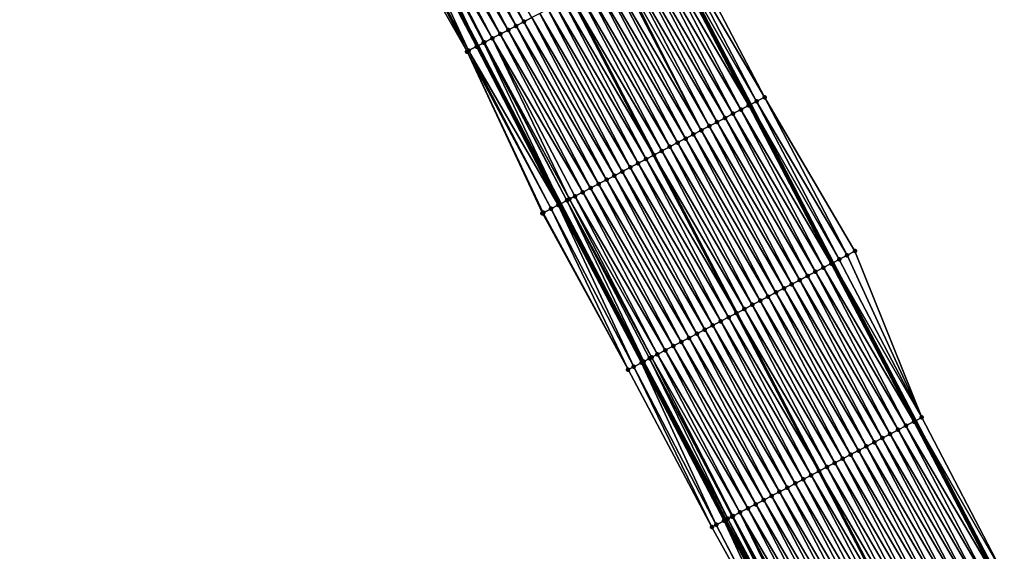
# Model space of a CAD drawing. Header units: feet. Extents: x 2010743 to 2022806, y 818705 to 837694.
# Tile 124 of 256: x 2013159 to 2013269, y 823523 to 823582. Entities that reach past the tile are written whole.
import ezdxf

# ---------------------------------------------------------------- set-up
doc = ezdxf.new("R2010")
doc.units = ezdxf.units.FT
doc.header["$MEASUREMENT"] = 0
for name, color, linetype, lineweight in [('EP_Travel Lane', 172, 'Continuous', 53), ('Road Shots', 141, 'Continuous', 100), ('STRIPING', 60, 'Continuous', 53)]:
    doc.layers.add(name, color=color, linetype=linetype, lineweight=lineweight)
doc.layers.add('I-77-MM17-21_NB-Surface-Border', color=7, linetype='Continuous')
doc.layers.add('I-77-MM17-21_NB-Surface-TIN', color=7, linetype='Continuous')

msp = doc.modelspace()

# ---------------------------------------------------------------- linework, layer by layer
at = {"layer": 'EP_Travel Lane'}
for points in [[(2013074.17, 823891.99, 303.03), (2013083.43, 823874.24, 302.73), (2013092.69, 823856.52, 302.44), (2013101.96, 823838.8, 302.13), (2013111.23, 823821.08, 301.86), (2013120.5, 823803.36, 301.59), (2013129.77, 823785.64, 301.32), (2013139.03, 823767.91, 301.05), (2013148.3, 823750.19, 300.71), (2013157.57, 823732.47, 300.43), (2013166.84, 823714.75, 300.16), (2013176.09, 823697.05, 299.91), (2013185.35, 823679.32, 299.63), (2013194.61, 823661.59, 299.34), (2013203.86, 823643.87, 299.04), (2013213.12, 823626.14, 298.74), (2013222.38, 823608.41, 298.43), (2013231.63, 823590.69, 298.13), (2013240.89, 823572.96, 297.83), (2013250.15, 823555.23, 297.55), (2013259.4, 823537.51, 297.26), (2013268.66, 823519.78, 296.99)], [(2013053.3, 823881.08, 303.45), (2013062.54, 823863.37, 303.15), (2013071.76, 823845.63, 302.84), (2013080.98, 823827.89, 302.53), (2013090.21, 823810.14, 302.26), (2013099.43, 823792.4, 301.99), (2013108.66, 823774.66, 301.7), (2013117.88, 823756.91, 301.46), (2013127.1, 823739.17, 301.15), (2013136.33, 823721.42, 300.87), (2013145.55, 823703.68, 300.56), (2013154.8, 823685.92, 300.29), (2013164.06, 823668.19, 300.01), (2013173.31, 823650.47, 299.72), (2013182.57, 823632.74, 299.43), (2013191.83, 823615.01, 299.17), (2013201.08, 823597.29, 298.86), (2013210.34, 823579.56, 298.56), (2013219.59, 823561.83, 298.27), (2013228.85, 823544.11, 297.97), (2013238.11, 823526.38, 297.69), (2013247.37, 823508.65, 297.41)]]:
    msp.add_polyline3d(points, dxfattribs=at)
at = {"layer": 'I-77-MM17-21_NB-Surface-Border', "color": 3, "linetype": 'Continuous', "lineweight": -3}
for points in [[(2013078.85, 823894.44, 302.75), (2013088.11, 823876.68, 302.44), (2013098.22, 823859.4, 302.08), (2013107.44, 823841.65, 301.81), (2013117.55, 823824.37, 301.56), (2013126.78, 823806.62, 301.38), (2013136.89, 823789.34, 301.13), (2013146.11, 823771.6, 300.86), (2013155.34, 823753.85, 300.52), (2013163.67, 823735.65, 300.19), (2013172.9, 823717.91, 299.92), (2013180.35, 823699.27, 299.76), (2013189.6, 823681.54, 299.46), (2013198.86, 823663.82, 299.14), (2013207.23, 823645.63, 298.89), (2013216.48, 823627.9, 298.58), (2013225.74, 823610.17, 298.28), (2013233.22, 823591.52, 298.07), (2013242.48, 823573.79, 297.77), (2013252.62, 823556.53, 297.42), (2013260.11, 823537.88, 297.23), (2013269.36, 823520.15, 296.97)], [(2013246.29, 823508.09, 297.37), (2013236.57, 823525.58, 297.64), (2013227.18, 823543.24, 297.93), (2013217.57, 823560.77, 298.22), (2013209.12, 823578.92, 298.55), (2013199.23, 823596.32, 298.84), (2013190.17, 823614.15, 299.12), (2013181, 823631.92, 299.36), (2013171.49, 823649.52, 299.66), (2013161.57, 823666.9, 299.9), (2013151.63, 823684.27, 300.17), (2013141.68, 823701.67, 300.4), (2013132, 823719.18, 300.73), (2013122.51, 823736.78, 301.03), (2013112.67, 823754.21, 301.28), (2013103.17, 823771.81, 301.5), (2013094.36, 823789.76, 301.83), (2013084.79, 823807.33, 302.11), (2013075.73, 823825.16, 302.37), (2013067.19, 823843.26, 302.67), (2013058.47, 823861.26, 302.98), (2013048.54, 823878.6, 303.24)]]:
    msp.add_polyline3d(points, dxfattribs=at)
at = {"layer": 'I-77-MM17-21_NB-Surface-TIN', "color": 128, "linetype": 'Continuous', "lineweight": -3}
for points in [[(2013214.61, 823581.79, 298.49), (2013205.36, 823599.52, 298.8), (2013204.47, 823599.06, 298.81)], [(2013215.5, 823582.26, 298.48), (2013206.24, 823599.98, 298.78), (2013205.36, 823599.52, 298.8)], [(2013214.61, 823581.79, 298.49), (2013215.5, 823582.26, 298.48), (2013205.36, 823599.52, 298.8)], [(2013215.5, 823582.26, 298.48), (2013216.39, 823582.72, 298.46), (2013206.24, 823599.98, 298.78)], [(2013212.84, 823580.87, 298.52), (2013203.58, 823598.59, 298.83), (2013202.7, 823598.13, 298.86)], [(2013213.73, 823581.33, 298.51), (2013204.47, 823599.06, 298.81), (2013203.58, 823598.59, 298.83)], [(2013212.84, 823580.87, 298.52), (2013213.73, 823581.33, 298.51), (2013203.58, 823598.59, 298.83)], [(2013213.73, 823581.33, 298.51), (2013214.61, 823581.79, 298.49), (2013204.47, 823599.06, 298.81)], [(2013209.29, 823579.02, 298.55), (2013200.92, 823597.2, 298.86), (2013200.04, 823596.74, 298.85)], [(2013210.18, 823579.48, 298.56), (2013201.08, 823597.29, 298.86), (2013200.92, 823597.2, 298.86)], [(2013209.29, 823579.02, 298.55), (2013210.18, 823579.48, 298.56), (2013200.92, 823597.2, 298.86)], [(2013201.73, 823597.62, 298.87), (2013201.08, 823597.29, 298.86), (2013210.34, 823579.56, 298.56)], [(2013210.18, 823579.48, 298.56), (2013210.34, 823579.56, 298.56), (2013201.08, 823597.29, 298.86)], [(2013210.99, 823579.9, 298.56), (2013201.81, 823597.67, 298.87), (2013201.73, 823597.62, 298.87)], [(2013210.99, 823579.9, 298.56), (2013201.73, 823597.62, 298.87), (2013210.34, 823579.56, 298.56)], [(2013211.07, 823579.94, 298.56), (2013201.97, 823597.75, 298.87), (2013201.81, 823597.67, 298.87)], [(2013210.99, 823579.9, 298.56), (2013211.07, 823579.94, 298.56), (2013201.81, 823597.67, 298.87)], [(2013211.95, 823580.4, 298.54), (2013202.7, 823598.13, 298.86), (2013201.97, 823597.75, 298.87)], [(2013211.07, 823579.94, 298.56), (2013211.95, 823580.4, 298.54), (2013201.97, 823597.75, 298.87)], [(2013211.95, 823580.4, 298.54), (2013212.84, 823580.87, 298.52), (2013202.7, 823598.13, 298.86)], [(2013209.12, 823578.92, 298.55), (2013200.04, 823596.74, 298.85), (2013199.23, 823596.32, 298.84)], [(2013209.29, 823579.02, 298.55), (2013200.04, 823596.74, 298.85), (2013209.12, 823578.92, 298.55)], [(2013240.71, 823572.87, 297.84), (2013231.45, 823590.59, 298.14), (2013230.57, 823590.13, 298.16)], [(2013231.45, 823590.59, 298.14), (2013240.89, 823572.96, 297.83), (2013231.63, 823590.69, 298.13)], [(2013240.71, 823572.87, 297.84), (2013240.89, 823572.96, 297.83), (2013231.45, 823590.59, 298.14)], [(2013241.59, 823573.33, 297.81), (2013232.34, 823591.06, 298.11), (2013231.63, 823590.69, 298.13)], [(2013241.59, 823573.33, 297.81), (2013231.63, 823590.69, 298.13), (2013240.89, 823572.96, 297.83)], [(2013242.48, 823573.79, 297.77), (2013233.22, 823591.52, 298.07), (2013232.34, 823591.06, 298.11)], [(2013241.59, 823573.33, 297.81), (2013242.48, 823573.79, 297.77), (2013232.34, 823591.06, 298.11)], [(2013238.94, 823571.94, 297.88), (2013229.68, 823589.67, 298.19), (2013228.79, 823589.2, 298.2)], [(2013239.82, 823572.4, 297.85), (2013230.57, 823590.13, 298.16), (2013229.68, 823589.67, 298.19)], [(2013238.94, 823571.94, 297.88), (2013239.82, 823572.4, 297.85), (2013229.68, 823589.67, 298.19)], [(2013239.82, 823572.4, 297.85), (2013240.71, 823572.87, 297.84), (2013230.57, 823590.13, 298.16)], [(2013237.16, 823571.01, 297.92), (2013227.91, 823588.74, 298.22), (2013227.02, 823588.28, 298.24)], [(2013238.05, 823571.48, 297.9), (2013228.79, 823589.2, 298.2), (2013227.91, 823588.74, 298.22)], [(2013237.16, 823571.01, 297.92), (2013238.05, 823571.48, 297.9), (2013227.91, 823588.74, 298.22)], [(2013238.05, 823571.48, 297.9), (2013238.94, 823571.94, 297.88), (2013228.79, 823589.2, 298.2)], [(2013234.5, 823569.62, 297.97), (2013225.25, 823587.35, 298.28), (2013224.36, 823586.89, 298.3)], [(2013235.39, 823570.09, 297.95), (2013226.13, 823587.81, 298.26), (2013225.25, 823587.35, 298.28)], [(2013234.5, 823569.62, 297.97), (2013235.39, 823570.09, 297.95), (2013225.25, 823587.35, 298.28)], [(2013235.39, 823570.09, 297.95), (2013226.34, 823587.92, 298.26), (2013226.13, 823587.81, 298.26)], [(2013236.28, 823570.55, 297.94), (2013227.02, 823588.28, 298.24), (2013226.34, 823587.92, 298.26)], [(2013235.39, 823570.09, 297.95), (2013236.28, 823570.55, 297.94), (2013226.34, 823587.92, 298.26)], [(2013236.28, 823570.55, 297.94), (2013237.16, 823571.01, 297.92), (2013227.02, 823588.28, 298.24)], [(2013232.73, 823568.7, 298.01), (2013223.48, 823586.42, 298.31), (2013222.59, 823585.96, 298.33)], [(2013233.62, 823569.16, 297.99), (2013224.36, 823586.89, 298.3), (2013223.48, 823586.42, 298.31)], [(2013232.73, 823568.7, 298.01), (2013233.62, 823569.16, 297.99), (2013223.48, 823586.42, 298.31)], [(2013233.62, 823569.16, 297.99), (2013234.5, 823569.62, 297.97), (2013224.36, 823586.89, 298.3)], [(2013219.93, 823584.57, 298.39), (2013230.07, 823567.31, 298.06), (2013220.82, 823585.03, 298.36)], [(2013230.96, 823567.77, 298.04), (2013221.7, 823585.5, 298.34), (2013220.82, 823585.03, 298.36)], [(2013230.96, 823567.77, 298.04), (2013220.82, 823585.03, 298.36), (2013230.07, 823567.31, 298.06)], [(2013231.85, 823568.23, 298.03), (2013222.59, 823585.96, 298.33), (2013221.7, 823585.5, 298.34)], [(2013230.96, 823567.77, 298.04), (2013231.85, 823568.23, 298.03), (2013221.7, 823585.5, 298.34)], [(2013231.85, 823568.23, 298.03), (2013232.73, 823568.7, 298.01), (2013222.59, 823585.96, 298.33)], [(2013228.3, 823566.38, 298.1), (2013219.04, 823584.11, 298.41), (2013218.16, 823583.65, 298.42)], [(2013229.19, 823566.85, 298.08), (2013219.93, 823584.57, 298.39), (2013219.04, 823584.11, 298.41)], [(2013228.3, 823566.38, 298.1), (2013229.19, 823566.85, 298.08), (2013219.04, 823584.11, 298.41)], [(2013229.19, 823566.85, 298.08), (2013230.07, 823567.31, 298.06), (2013219.93, 823584.57, 298.39)], [(2013226.53, 823565.46, 298.14), (2013217.27, 823583.18, 298.44), (2013216.39, 823582.72, 298.46)], [(2013227.41, 823565.92, 298.12), (2013218.16, 823583.65, 298.42), (2013217.27, 823583.18, 298.44)], [(2013226.53, 823565.46, 298.14), (2013227.41, 823565.92, 298.12), (2013217.27, 823583.18, 298.44)], [(2013227.41, 823565.92, 298.12), (2013228.3, 823566.38, 298.1), (2013218.16, 823583.65, 298.42)], [(2013223.87, 823564.07, 298.19), (2013214.61, 823581.79, 298.49), (2013213.73, 823581.33, 298.51)], [(2013224.76, 823564.53, 298.17), (2013215.5, 823582.26, 298.48), (2013214.61, 823581.79, 298.49)], [(2013223.87, 823564.07, 298.19), (2013224.76, 823564.53, 298.17), (2013214.61, 823581.79, 298.49)], [(2013225.64, 823564.99, 298.15), (2013216.39, 823582.72, 298.46), (2013215.5, 823582.26, 298.48)], [(2013224.76, 823564.53, 298.17), (2013225.64, 823564.99, 298.15), (2013215.5, 823582.26, 298.48)], [(2013225.64, 823564.99, 298.15), (2013226.53, 823565.46, 298.14), (2013216.39, 823582.72, 298.46)], [(2013222.1, 823563.14, 298.22), (2013212.84, 823580.87, 298.52), (2013211.95, 823580.4, 298.54)], [(2013222.98, 823563.6, 298.2), (2013213.73, 823581.33, 298.51), (2013212.84, 823580.87, 298.52)], [(2013222.1, 823563.14, 298.22), (2013222.98, 823563.6, 298.2), (2013212.84, 823580.87, 298.52)], [(2013222.98, 823563.6, 298.2), (2013223.87, 823564.07, 298.19), (2013213.73, 823581.33, 298.51)], [(2013219.35, 823561.71, 298.27), (2013210.18, 823579.48, 298.56), (2013209.29, 823579.02, 298.55)], [(2013219.5, 823561.78, 298.27), (2013210.34, 823579.56, 298.56), (2013210.18, 823579.48, 298.56)], [(2013219.35, 823561.71, 298.27), (2013219.44, 823561.75, 298.27), (2013210.18, 823579.48, 298.56)], [(2013219.44, 823561.75, 298.27), (2013219.5, 823561.78, 298.27), (2013210.18, 823579.48, 298.56)], [(2013210.99, 823579.9, 298.56), (2013210.34, 823579.56, 298.56), (2013219.59, 823561.83, 298.27)], [(2013219.5, 823561.78, 298.27), (2013219.59, 823561.83, 298.27), (2013210.34, 823579.56, 298.56)], [(2013220.32, 823562.21, 298.27), (2013211.07, 823579.94, 298.56), (2013210.99, 823579.9, 298.56)], [(2013220.32, 823562.21, 298.27), (2013210.99, 823579.9, 298.56), (2013219.59, 823561.83, 298.27)], [(2013220.6, 823562.36, 298.26), (2013211.95, 823580.4, 298.54), (2013211.07, 823579.94, 298.56)], [(2013220.32, 823562.21, 298.27), (2013220.6, 823562.36, 298.26), (2013211.07, 823579.94, 298.56)], [(2013220.6, 823562.36, 298.26), (2013221.21, 823562.68, 298.25), (2013211.95, 823580.4, 298.54)], [(2013221.21, 823562.68, 298.25), (2013222.1, 823563.14, 298.22), (2013211.95, 823580.4, 298.54)], [(2013218.55, 823561.29, 298.24), (2013209.29, 823579.02, 298.55), (2013209.12, 823578.92, 298.55)], [(2013217.66, 823560.83, 298.22), (2013209.12, 823578.92, 298.55), (2013217.57, 823560.77, 298.22)], [(2013217.66, 823560.83, 298.22), (2013218.55, 823561.29, 298.24), (2013209.12, 823578.92, 298.55)], [(2013218.55, 823561.29, 298.24), (2013219.35, 823561.71, 298.27), (2013209.29, 823579.02, 298.55)], [(2013249.96, 823555.14, 297.55), (2013240.71, 823572.87, 297.84), (2013239.82, 823572.4, 297.85)], [(2013240.71, 823572.87, 297.84), (2013250.15, 823555.23, 297.55), (2013240.89, 823572.96, 297.83)], [(2013249.96, 823555.14, 297.55), (2013250.15, 823555.23, 297.55), (2013240.71, 823572.87, 297.84)], [(2013250.85, 823555.6, 297.52), (2013241.59, 823573.33, 297.81), (2013240.89, 823572.96, 297.83)], [(2013250.85, 823555.6, 297.52), (2013240.89, 823572.96, 297.83), (2013250.15, 823555.23, 297.55)], [(2013251.74, 823556.07, 297.48), (2013242.48, 823573.79, 297.77), (2013241.59, 823573.33, 297.81)], [(2013250.85, 823555.6, 297.52), (2013251.74, 823556.07, 297.48), (2013241.59, 823573.33, 297.81)], [(2013251.74, 823556.07, 297.48), (2013252.62, 823556.53, 297.42), (2013242.48, 823573.79, 297.77)], [(2013248.19, 823554.21, 297.59), (2013238.94, 823571.94, 297.88), (2013238.05, 823571.48, 297.9)], [(2013249.08, 823554.68, 297.57), (2013239.82, 823572.4, 297.85), (2013238.94, 823571.94, 297.88)], [(2013248.19, 823554.21, 297.59), (2013249.08, 823554.68, 297.57), (2013238.94, 823571.94, 297.88)], [(2013249.08, 823554.68, 297.57), (2013249.96, 823555.14, 297.55), (2013239.82, 823572.4, 297.85)], [(2013246.42, 823553.29, 297.62), (2013237.16, 823571.01, 297.92), (2013236.28, 823570.55, 297.94)], [(2013247.31, 823553.75, 297.61), (2013238.05, 823571.48, 297.9), (2013237.16, 823571.01, 297.92)], [(2013246.42, 823553.29, 297.62), (2013247.31, 823553.75, 297.61), (2013237.16, 823571.01, 297.92)], [(2013247.31, 823553.75, 297.61), (2013248.19, 823554.21, 297.59), (2013238.05, 823571.48, 297.9)], [(2013243.76, 823551.9, 297.68), (2013234.5, 823569.62, 297.97), (2013233.62, 823569.16, 297.99)], [(2013244.65, 823552.36, 297.66), (2013235.39, 823570.09, 297.95), (2013234.5, 823569.62, 297.97)], [(2013243.76, 823551.9, 297.68), (2013244.65, 823552.36, 297.66), (2013234.5, 823569.62, 297.97)], [(2013245.53, 823552.82, 297.64), (2013236.28, 823570.55, 297.94), (2013235.39, 823570.09, 297.95)], [(2013244.65, 823552.36, 297.66), (2013245.53, 823552.82, 297.64), (2013235.39, 823570.09, 297.95)], [(2013245.53, 823552.82, 297.64), (2013246.42, 823553.29, 297.62), (2013236.28, 823570.55, 297.94)], [(2013241.99, 823550.97, 297.71), (2013232.73, 823568.7, 298.01), (2013231.85, 823568.23, 298.03)], [(2013242.87, 823551.43, 297.7), (2013233.62, 823569.16, 297.99), (2013232.73, 823568.7, 298.01)], [(2013241.99, 823550.97, 297.71), (2013242.87, 823551.43, 297.7), (2013232.73, 823568.7, 298.01)], [(2013242.87, 823551.43, 297.7), (2013243.76, 823551.9, 297.68), (2013233.62, 823569.16, 297.99)], [(2013240.22, 823550.04, 297.75), (2013230.96, 823567.77, 298.04), (2013230.07, 823567.31, 298.06)], [(2013241.1, 823550.51, 297.73), (2013231.85, 823568.23, 298.03), (2013230.96, 823567.77, 298.04)], [(2013240.22, 823550.04, 297.75), (2013241.1, 823550.51, 297.73), (2013230.96, 823567.77, 298.04)], [(2013241.1, 823550.51, 297.73), (2013241.99, 823550.97, 297.71), (2013231.85, 823568.23, 298.03)], [(2013237.56, 823548.66, 297.81), (2013228.3, 823566.38, 298.1), (2013227.41, 823565.92, 298.12)], [(2013238.44, 823549.12, 297.79), (2013229.19, 823566.85, 298.08), (2013228.3, 823566.38, 298.1)], [(2013237.56, 823548.66, 297.81), (2013238.44, 823549.12, 297.79), (2013228.3, 823566.38, 298.1)], [(2013229.19, 823566.85, 298.08), (2013239.33, 823549.58, 297.77), (2013230.07, 823567.31, 298.06)], [(2013238.44, 823549.12, 297.79), (2013239.33, 823549.58, 297.77), (2013229.19, 823566.85, 298.08)], [(2013240.22, 823550.04, 297.75), (2013230.07, 823567.31, 298.06), (2013239.33, 823549.58, 297.77)], [(2013235.78, 823547.73, 297.84), (2013226.53, 823565.46, 298.14), (2013225.64, 823564.99, 298.15)], [(2013236.67, 823548.19, 297.82), (2013227.41, 823565.92, 298.12), (2013226.53, 823565.46, 298.14)], [(2013235.78, 823547.73, 297.84), (2013236.67, 823548.19, 297.82), (2013226.53, 823565.46, 298.14)], [(2013236.67, 823548.19, 297.82), (2013237.56, 823548.66, 297.81), (2013227.41, 823565.92, 298.12)], [(2013233.13, 823546.34, 297.9), (2013223.87, 823564.07, 298.19), (2013222.98, 823563.6, 298.2)], [(2013234.01, 823546.8, 297.88), (2013224.76, 823564.53, 298.17), (2013223.87, 823564.07, 298.19)], [(2013233.13, 823546.34, 297.9), (2013234.01, 823546.8, 297.88), (2013223.87, 823564.07, 298.19)], [(2013234.9, 823547.27, 297.86), (2013225.64, 823564.99, 298.15), (2013224.76, 823564.53, 298.17)], [(2013234.01, 823546.8, 297.88), (2013234.9, 823547.27, 297.86), (2013224.76, 823564.53, 298.17)], [(2013234.9, 823547.27, 297.86), (2013235.78, 823547.73, 297.84), (2013225.64, 823564.99, 298.15)], [(2013231.35, 823545.41, 297.93), (2013222.1, 823563.14, 298.22), (2013221.21, 823562.68, 298.25)], [(2013232.24, 823545.88, 297.91), (2013222.98, 823563.6, 298.2), (2013222.1, 823563.14, 298.22)], [(2013231.35, 823545.41, 297.93), (2013232.24, 823545.88, 297.91), (2013222.1, 823563.14, 298.22)], [(2013232.24, 823545.88, 297.91), (2013233.13, 823546.34, 297.9), (2013222.98, 823563.6, 298.2)], [(2013219.5, 823561.78, 298.27), (2013228.85, 823544.11, 297.97), (2013219.59, 823561.83, 298.27)], [(2013228.94, 823544.15, 297.98), (2013220.32, 823562.21, 298.27), (2013219.59, 823561.83, 298.27)], [(2013228.88, 823544.12, 297.98), (2013219.59, 823561.83, 298.27), (2013228.85, 823544.11, 297.97)], [(2013228.88, 823544.12, 297.98), (2013228.94, 823544.15, 297.98), (2013219.59, 823561.83, 298.27)], [(2013229.82, 823544.62, 297.97), (2013220.6, 823562.36, 298.26), (2013220.32, 823562.21, 298.27)], [(2013228.94, 823544.15, 297.98), (2013229.58, 823544.49, 297.97), (2013220.32, 823562.21, 298.27)], [(2013229.58, 823544.49, 297.97), (2013229.82, 823544.62, 297.97), (2013220.32, 823562.21, 298.27)], [(2013230.47, 823544.95, 297.95), (2013221.21, 823562.68, 298.25), (2013220.6, 823562.36, 298.26)], [(2013229.82, 823544.62, 297.97), (2013230.47, 823544.95, 297.95), (2013220.6, 823562.36, 298.26)], [(2013230.47, 823544.95, 297.95), (2013231.35, 823545.41, 297.93), (2013221.21, 823562.68, 298.25)], [(2013227.18, 823543.24, 297.93), (2013217.66, 823560.83, 298.22), (2013217.57, 823560.77, 298.22)], [(2013227.18, 823543.24, 297.93), (2013218.55, 823561.29, 298.24), (2013217.66, 823560.83, 298.22)], [(2013227.81, 823543.56, 297.95), (2013219.35, 823561.71, 298.27), (2013218.55, 823561.29, 298.24)], [(2013227.81, 823543.56, 297.95), (2013218.55, 823561.29, 298.24), (2013227.18, 823543.24, 297.93)], [(2013228.69, 823544.02, 297.97), (2013219.44, 823561.75, 298.27), (2013219.35, 823561.71, 298.27)], [(2013227.81, 823543.56, 297.95), (2013228.69, 823544.02, 297.97), (2013219.35, 823561.71, 298.27)], [(2013228.69, 823544.02, 297.97), (2013219.5, 823561.78, 298.27), (2013219.44, 823561.75, 298.27)], [(2013228.69, 823544.02, 297.97), (2013228.85, 823544.11, 297.97), (2013219.5, 823561.78, 298.27)], [(2013260.11, 823537.88, 297.23), (2013252.62, 823556.53, 297.42), (2013251.74, 823556.07, 297.48)], [(2013249.96, 823555.14, 297.55), (2013259.4, 823537.51, 297.26), (2013250.15, 823555.23, 297.55)], [(2013260.11, 823537.88, 297.23), (2013250.85, 823555.6, 297.52), (2013250.15, 823555.23, 297.55)], [(2013260.11, 823537.88, 297.23), (2013250.15, 823555.23, 297.55), (2013259.4, 823537.51, 297.26)], [(2013260.11, 823537.88, 297.23), (2013251.74, 823556.07, 297.48), (2013250.85, 823555.6, 297.52)], [(2013257.45, 823536.49, 297.31), (2013248.19, 823554.21, 297.59), (2013247.31, 823553.75, 297.61)], [(2013258.34, 823536.95, 297.29), (2013249.08, 823554.68, 297.57), (2013248.19, 823554.21, 297.59)], [(2013257.45, 823536.49, 297.31), (2013258.34, 823536.95, 297.29), (2013248.19, 823554.21, 297.59)], [(2013259.22, 823537.41, 297.27), (2013249.96, 823555.14, 297.55), (2013249.08, 823554.68, 297.57)], [(2013258.34, 823536.95, 297.29), (2013259.22, 823537.41, 297.27), (2013249.08, 823554.68, 297.57)], [(2013259.22, 823537.41, 297.27), (2013259.4, 823537.51, 297.26), (2013249.96, 823555.14, 297.55)], [(2013255.68, 823535.56, 297.35), (2013246.42, 823553.29, 297.62), (2013245.53, 823552.82, 297.64)], [(2013256.56, 823536.02, 297.33), (2013247.31, 823553.75, 297.61), (2013246.42, 823553.29, 297.62)], [(2013255.68, 823535.56, 297.35), (2013256.56, 823536.02, 297.33), (2013246.42, 823553.29, 297.62)], [(2013256.56, 823536.02, 297.33), (2013257.45, 823536.49, 297.31), (2013247.31, 823553.75, 297.61)], [(2013253.02, 823534.17, 297.4), (2013243.76, 823551.9, 297.68), (2013242.87, 823551.43, 297.7)], [(2013253.9, 823534.63, 297.38), (2013244.65, 823552.36, 297.66), (2013243.76, 823551.9, 297.68)], [(2013253.02, 823534.17, 297.4), (2013253.9, 823534.63, 297.38), (2013243.76, 823551.9, 297.68)], [(2013254.79, 823535.1, 297.37), (2013245.53, 823552.82, 297.64), (2013244.65, 823552.36, 297.66)], [(2013253.9, 823534.63, 297.38), (2013254.79, 823535.1, 297.37), (2013244.65, 823552.36, 297.66)], [(2013254.79, 823535.1, 297.37), (2013255.68, 823535.56, 297.35), (2013245.53, 823552.82, 297.64)], [(2013251.24, 823533.24, 297.44), (2013241.99, 823550.97, 297.71), (2013241.1, 823550.51, 297.73)], [(2013252.13, 823533.71, 297.42), (2013242.87, 823551.43, 297.7), (2013241.99, 823550.97, 297.71)], [(2013251.24, 823533.24, 297.44), (2013252.13, 823533.71, 297.42), (2013241.99, 823550.97, 297.71)], [(2013252.13, 823533.71, 297.42), (2013253.02, 823534.17, 297.4), (2013242.87, 823551.43, 297.7)], [(2013249.47, 823532.32, 297.47), (2013240.22, 823550.04, 297.75), (2013239.33, 823549.58, 297.77)], [(2013250.36, 823532.78, 297.45), (2013241.1, 823550.51, 297.73), (2013240.22, 823550.04, 297.75)], [(2013249.47, 823532.32, 297.47), (2013250.36, 823532.78, 297.45), (2013240.22, 823550.04, 297.75)], [(2013250.36, 823532.78, 297.45), (2013251.24, 823533.24, 297.44), (2013241.1, 823550.51, 297.73)], [(2013246.81, 823530.93, 297.53), (2013237.56, 823548.66, 297.81), (2013236.67, 823548.19, 297.82)], [(2013247.7, 823531.39, 297.51), (2013238.44, 823549.12, 297.79), (2013237.56, 823548.66, 297.81)], [(2013246.81, 823530.93, 297.53), (2013247.7, 823531.39, 297.51), (2013237.56, 823548.66, 297.81)], [(2013238.44, 823549.12, 297.79), (2013248.59, 823531.86, 297.49), (2013239.33, 823549.58, 297.77)], [(2013247.7, 823531.39, 297.51), (2013248.59, 823531.86, 297.49), (2013238.44, 823549.12, 297.79)], [(2013249.47, 823532.32, 297.47), (2013239.33, 823549.58, 297.77), (2013248.59, 823531.86, 297.49)], [(2013245.04, 823530, 297.56), (2013235.78, 823547.73, 297.84), (2013234.9, 823547.27, 297.86)], [(2013245.93, 823530.47, 297.54), (2013236.67, 823548.19, 297.82), (2013235.78, 823547.73, 297.84)], [(2013245.04, 823530, 297.56), (2013245.93, 823530.47, 297.54), (2013235.78, 823547.73, 297.84)], [(2013245.93, 823530.47, 297.54), (2013246.81, 823530.93, 297.53), (2013236.67, 823548.19, 297.82)], [(2013243.27, 823529.08, 297.59), (2013234.01, 823546.8, 297.88), (2013233.13, 823546.34, 297.9)], [(2013244.15, 823529.54, 297.58), (2013234.9, 823547.27, 297.86), (2013234.01, 823546.8, 297.88)], [(2013243.27, 823529.08, 297.59), (2013244.15, 823529.54, 297.58), (2013234.01, 823546.8, 297.88)], [(2013244.15, 823529.54, 297.58), (2013245.04, 823530, 297.56), (2013234.9, 823547.27, 297.86)], [(2013240.61, 823527.69, 297.64), (2013231.35, 823545.41, 297.93), (2013230.47, 823544.95, 297.95)], [(2013241.5, 823528.15, 297.62), (2013232.24, 823545.88, 297.91), (2013231.35, 823545.41, 297.93)], [(2013240.61, 823527.69, 297.64), (2013241.5, 823528.15, 297.62), (2013231.35, 823545.41, 297.93)], [(2013242.38, 823528.61, 297.61), (2013233.13, 823546.34, 297.9), (2013232.24, 823545.88, 297.91)], [(2013241.5, 823528.15, 297.62), (2013242.38, 823528.61, 297.61), (2013232.24, 823545.88, 297.91)], [(2013242.38, 823528.61, 297.61), (2013243.27, 823529.08, 297.59), (2013233.13, 823546.34, 297.9)], [(2013228.88, 823544.12, 297.98), (2013238.11, 823526.38, 297.69), (2013228.94, 823544.15, 297.98)], [(2013238.35, 823526.51, 297.69), (2013229.58, 823544.49, 297.97), (2013228.94, 823544.15, 297.98)], [(2013238.35, 823526.51, 297.69), (2013228.94, 823544.15, 297.98), (2013238.11, 823526.38, 297.69)], [(2013238.93, 823526.81, 297.69), (2013229.82, 823544.62, 297.97), (2013229.58, 823544.49, 297.97)], [(2013238.35, 823526.51, 297.69), (2013238.84, 823526.76, 297.69), (2013229.58, 823544.49, 297.97)], [(2013238.84, 823526.76, 297.69), (2013238.93, 823526.81, 297.69), (2013229.58, 823544.49, 297.97)], [(2013239.72, 823527.22, 297.67), (2013230.47, 823544.95, 297.95), (2013229.82, 823544.62, 297.97)], [(2013238.93, 823526.81, 297.69), (2013239.72, 823527.22, 297.67), (2013229.82, 823544.62, 297.97)], [(2013239.72, 823527.22, 297.67), (2013240.61, 823527.69, 297.64), (2013230.47, 823544.95, 297.95)], [(2013236.57, 823525.58, 297.64), (2013227.81, 823543.56, 297.95), (2013227.18, 823543.24, 297.93)], [(2013237.06, 823525.84, 297.66), (2013228.69, 823544.02, 297.97), (2013227.81, 823543.56, 297.95)], [(2013237.06, 823525.84, 297.66), (2013227.81, 823543.56, 297.95), (2013236.57, 823525.58, 297.64)], [(2013238.03, 823526.34, 297.69), (2013228.85, 823544.11, 297.97), (2013228.69, 823544.02, 297.97)], [(2013237.06, 823525.84, 297.66), (2013237.95, 823526.3, 297.69), (2013228.69, 823544.02, 297.97)], [(2013237.95, 823526.3, 297.69), (2013238.03, 823526.34, 297.69), (2013228.69, 823544.02, 297.97)], [(2013228.88, 823544.12, 297.98), (2013228.85, 823544.11, 297.97), (2013238.11, 823526.38, 297.69)], [(2013238.03, 823526.34, 297.69), (2013238.11, 823526.38, 297.69), (2013228.85, 823544.11, 297.97)], [(2013269.36, 823520.15, 296.97), (2013260.11, 823537.88, 297.23), (2013259.4, 823537.51, 297.26)], [(2013266.71, 823518.76, 297.04), (2013257.45, 823536.49, 297.31), (2013256.56, 823536.02, 297.33)], [(2013267.59, 823519.22, 297.02), (2013258.34, 823536.95, 297.29), (2013257.45, 823536.49, 297.31)], [(2013266.71, 823518.76, 297.04), (2013267.59, 823519.22, 297.02), (2013257.45, 823536.49, 297.31)], [(2013268.48, 823519.69, 297), (2013259.22, 823537.41, 297.27), (2013258.34, 823536.95, 297.29)], [(2013267.59, 823519.22, 297.02), (2013268.48, 823519.69, 297), (2013258.34, 823536.95, 297.29)], [(2013259.22, 823537.41, 297.27), (2013268.66, 823519.78, 296.99), (2013259.4, 823537.51, 297.26)], [(2013268.48, 823519.69, 297), (2013268.66, 823519.78, 296.99), (2013259.22, 823537.41, 297.27)], [(2013269.36, 823520.15, 296.97), (2013259.4, 823537.51, 297.26), (2013268.66, 823519.78, 296.99)], [(2013264.93, 823517.83, 297.07), (2013255.68, 823535.56, 297.35), (2013254.79, 823535.1, 297.37)], [(2013265.82, 823518.3, 297.06), (2013256.56, 823536.02, 297.33), (2013255.68, 823535.56, 297.35)], [(2013264.93, 823517.83, 297.07), (2013265.82, 823518.3, 297.06), (2013255.68, 823535.56, 297.35)], [(2013265.82, 823518.3, 297.06), (2013266.71, 823518.76, 297.04), (2013256.56, 823536.02, 297.33)], [(2013263.16, 823516.91, 297.11), (2013253.9, 823534.63, 297.38), (2013253.02, 823534.17, 297.4)], [(2013264.05, 823517.37, 297.09), (2013254.79, 823535.1, 297.37), (2013253.9, 823534.63, 297.38)], [(2013263.16, 823516.91, 297.11), (2013264.05, 823517.37, 297.09), (2013253.9, 823534.63, 297.38)], [(2013264.05, 823517.37, 297.09), (2013264.93, 823517.83, 297.07), (2013254.79, 823535.1, 297.37)], [(2013260.5, 823515.52, 297.16), (2013251.24, 823533.24, 297.44), (2013250.36, 823532.78, 297.45)], [(2013261.39, 823515.98, 297.14), (2013252.13, 823533.71, 297.42), (2013251.24, 823533.24, 297.44)], [(2013260.5, 823515.52, 297.16), (2013261.39, 823515.98, 297.14), (2013251.24, 823533.24, 297.44)], [(2013262.27, 823516.44, 297.12), (2013253.02, 823534.17, 297.4), (2013252.13, 823533.71, 297.42)], [(2013261.39, 823515.98, 297.14), (2013262.27, 823516.44, 297.12), (2013252.13, 823533.71, 297.42)], [(2013262.27, 823516.44, 297.12), (2013263.16, 823516.91, 297.11), (2013253.02, 823534.17, 297.4)], [(2013258.73, 823514.59, 297.19), (2013249.47, 823532.32, 297.47), (2013248.59, 823531.86, 297.49)], [(2013259.62, 823515.05, 297.18), (2013250.36, 823532.78, 297.45), (2013249.47, 823532.32, 297.47)], [(2013258.73, 823514.59, 297.19), (2013259.62, 823515.05, 297.18), (2013249.47, 823532.32, 297.47)], [(2013259.62, 823515.05, 297.18), (2013260.5, 823515.52, 297.16), (2013250.36, 823532.78, 297.45)], [(2013256.07, 823513.2, 297.25), (2013246.81, 823530.93, 297.53), (2013245.93, 823530.47, 297.54)], [(2013256.96, 823513.67, 297.23), (2013247.7, 823531.39, 297.51), (2013246.81, 823530.93, 297.53)], [(2013256.07, 823513.2, 297.25), (2013256.96, 823513.67, 297.23), (2013246.81, 823530.93, 297.53)], [(2013247.7, 823531.39, 297.51), (2013257.84, 823514.13, 297.21), (2013248.59, 823531.86, 297.49)], [(2013256.96, 823513.67, 297.23), (2013257.84, 823514.13, 297.21), (2013247.7, 823531.39, 297.51)], [(2013258.73, 823514.59, 297.19), (2013248.59, 823531.86, 297.49), (2013257.84, 823514.13, 297.21)], [(2013254.3, 823512.28, 297.28), (2013245.04, 823530, 297.56), (2013244.15, 823529.54, 297.58)], [(2013255.18, 823512.74, 297.27), (2013245.93, 823530.47, 297.54), (2013245.04, 823530, 297.56)], [(2013254.3, 823512.28, 297.28), (2013255.18, 823512.74, 297.27), (2013245.04, 823530, 297.56)], [(2013255.18, 823512.74, 297.27), (2013256.07, 823513.2, 297.25), (2013245.93, 823530.47, 297.54)], [(2013252.53, 823511.35, 297.32), (2013243.27, 823529.08, 297.59), (2013242.38, 823528.61, 297.61)], [(2013253.41, 823511.81, 297.3), (2013244.15, 823529.54, 297.58), (2013243.27, 823529.08, 297.59)], [(2013252.53, 823511.35, 297.32), (2013253.41, 823511.81, 297.3), (2013243.27, 823529.08, 297.59)], [(2013253.41, 823511.81, 297.3), (2013254.3, 823512.28, 297.28), (2013244.15, 823529.54, 297.58)], [(2013249.87, 823509.96, 297.37), (2013240.61, 823527.69, 297.64), (2013239.72, 823527.22, 297.67)], [(2013250.75, 823510.42, 297.35), (2013241.5, 823528.15, 297.62), (2013240.61, 823527.69, 297.64)], [(2013249.87, 823509.96, 297.37), (2013250.75, 823510.42, 297.35), (2013240.61, 823527.69, 297.64)], [(2013251.64, 823510.89, 297.34), (2013242.38, 823528.61, 297.61), (2013241.5, 823528.15, 297.62)], [(2013250.75, 823510.42, 297.35), (2013251.64, 823510.89, 297.34), (2013241.5, 823528.15, 297.62)], [(2013251.64, 823510.89, 297.34), (2013252.53, 823511.35, 297.32), (2013242.38, 823528.61, 297.61)], [(2013238.35, 823526.51, 297.69), (2013238.11, 823526.38, 297.69), (2013247.37, 823508.65, 297.41)], [(2013247.81, 823508.88, 297.41), (2013238.84, 823526.76, 297.69), (2013238.35, 823526.51, 297.69)], [(2013247.74, 823508.85, 297.41), (2013238.35, 823526.51, 297.69), (2013247.37, 823508.65, 297.41)], [(2013247.74, 823508.85, 297.41), (2013247.81, 823508.88, 297.41), (2013238.35, 823526.51, 297.69)], [(2013248.09, 823509.03, 297.41), (2013238.93, 823526.81, 297.69), (2013238.84, 823526.76, 297.69)], [(2013247.81, 823508.88, 297.41), (2013248.09, 823509.03, 297.41), (2013238.84, 823526.76, 297.69)], [(2013248.47, 823509.23, 297.4), (2013239.72, 823527.22, 297.67), (2013238.93, 823526.81, 297.69)], [(2013248.09, 823509.03, 297.41), (2013248.47, 823509.23, 297.4), (2013238.93, 823526.81, 297.69)], [(2013248.47, 823509.23, 297.4), (2013248.98, 823509.5, 297.39), (2013239.72, 823527.22, 297.67)], [(2013248.98, 823509.5, 297.39), (2013249.87, 823509.96, 297.37), (2013239.72, 823527.22, 297.67)], [(2013246.29, 823508.09, 297.37), (2013237.06, 823525.84, 297.66), (2013236.57, 823525.58, 297.64)], [(2013246.32, 823508.11, 297.37), (2013237.95, 823526.3, 297.69), (2013237.06, 823525.84, 297.66)], [(2013246.32, 823508.11, 297.37), (2013237.06, 823525.84, 297.66), (2013246.29, 823508.09, 297.37)], [(2013247.21, 823508.57, 297.41), (2013238.03, 823526.34, 297.69), (2013237.95, 823526.3, 297.69)], [(2013246.32, 823508.11, 297.37), (2013247.21, 823508.57, 297.41), (2013237.95, 823526.3, 297.69)], [(2013238.03, 823526.34, 297.69), (2013247.37, 823508.65, 297.41), (2013238.11, 823526.38, 297.69)], [(2013247.21, 823508.57, 297.41), (2013247.37, 823508.65, 297.41), (2013238.03, 823526.34, 297.69)]]:
    msp.add_3dface(points, dxfattribs=at)
at = {"layer": 'Road Shots', "lineweight": 100}
for p in [(2013214.61, 823581.79, 298.49), (2013215.5, 823582.26, 298.48), (2013212.84, 823580.87, 298.52), (2013213.73, 823581.33, 298.51), (2013210.18, 823579.48, 298.56), (2013210.99, 823579.9, 298.56), (2013210.99, 823579.9, 298.56), (2013211.07, 823579.94, 298.56), (2013211.95, 823580.4, 298.54), (2013209.12, 823578.92, 298.55), (2013209.29, 823579.02, 298.55), (2013240.71, 823572.87, 297.84), (2013241.59, 823573.33, 297.81), (2013242.48, 823573.79, 297.77), (2013238.94, 823571.94, 297.88), (2013239.82, 823572.4, 297.85), (2013237.16, 823571.01, 297.92), (2013238.05, 823571.48, 297.9), (2013234.5, 823569.62, 297.97), (2013235.39, 823570.09, 297.95), (2013236.28, 823570.55, 297.94), (2013232.73, 823568.7, 298.01), (2013233.62, 823569.16, 297.99), (2013230.96, 823567.77, 298.04), (2013231.85, 823568.23, 298.03), (2013228.3, 823566.38, 298.1), (2013229.19, 823566.85, 298.08), (2013230.07, 823567.31, 298.06), (2013226.53, 823565.46, 298.14), (2013227.41, 823565.92, 298.12), (2013223.87, 823564.07, 298.19), (2013224.76, 823564.53, 298.17), (2013225.64, 823564.99, 298.15), (2013222.1, 823563.14, 298.22), (2013222.98, 823563.6, 298.2), (2013220.32, 823562.21, 298.27), (2013220.6, 823562.36, 298.26), (2013221.21, 823562.68, 298.25), (2013217.57, 823560.77, 298.22), (2013217.66, 823560.83, 298.22), (2013218.55, 823561.29, 298.24), (2013219.35, 823561.71, 298.27), (2013219.44, 823561.75, 298.27), (2013219.5, 823561.78, 298.27), (2013252.62, 823556.53, 297.42), (2013250.85, 823555.6, 297.52), (2013251.74, 823556.07, 297.48), (2013248.19, 823554.21, 297.59), (2013249.08, 823554.68, 297.57), (2013249.96, 823555.14, 297.55), (2013246.42, 823553.29, 297.62), (2013247.31, 823553.75, 297.61), (2013243.76, 823551.9, 297.68), (2013244.65, 823552.36, 297.66), (2013245.53, 823552.82, 297.64), (2013241.99, 823550.97, 297.71), (2013242.87, 823551.43, 297.7), (2013240.22, 823550.04, 297.75), (2013241.1, 823550.51, 297.73), (2013237.56, 823548.66, 297.81), (2013238.44, 823549.12, 297.79), (2013239.33, 823549.58, 297.77), (2013235.78, 823547.73, 297.84), (2013236.67, 823548.19, 297.82), (2013234.01, 823546.8, 297.88), (2013234.9, 823547.27, 297.86), (2013231.35, 823545.41, 297.93), (2013232.24, 823545.88, 297.91), (2013233.13, 823546.34, 297.9), (2013228.94, 823544.15, 297.98), (2013229.58, 823544.49, 297.97), (2013229.82, 823544.62, 297.97), (2013230.47, 823544.95, 297.95), (2013227.18, 823543.24, 297.93), (2013227.81, 823543.56, 297.95), (2013228.69, 823544.02, 297.97), (2013228.88, 823544.12, 297.98), (2013260.11, 823537.88, 297.23), (2013257.45, 823536.49, 297.31), (2013258.34, 823536.95, 297.29), (2013259.22, 823537.41, 297.27), (2013255.68, 823535.56, 297.35), (2013256.56, 823536.02, 297.33), (2013253.9, 823534.63, 297.38), (2013254.79, 823535.1, 297.37), (2013251.24, 823533.24, 297.44), (2013252.13, 823533.71, 297.42), (2013253.02, 823534.17, 297.4), (2013249.47, 823532.32, 297.47), (2013250.36, 823532.78, 297.45), (2013246.81, 823530.93, 297.53), (2013247.7, 823531.39, 297.51), (2013248.59, 823531.86, 297.49), (2013245.04, 823530, 297.56), (2013245.93, 823530.47, 297.54), (2013243.27, 823529.08, 297.59), (2013244.15, 823529.54, 297.58), (2013240.61, 823527.69, 297.64), (2013241.5, 823528.15, 297.62), (2013242.38, 823528.61, 297.61), (2013238.35, 823526.51, 297.69), (2013238.84, 823526.76, 297.69), (2013238.93, 823526.81, 297.69), (2013239.72, 823527.22, 297.67), (2013236.57, 823525.58, 297.64), (2013237.06, 823525.84, 297.66), (2013237.95, 823526.3, 297.69), (2013238.03, 823526.34, 297.69)]:
    msp.add_point(p, dxfattribs=at)
at = {"layer": 'STRIPING'}
msp.add_polyline3d([(2013063.78, 823886.56, 303.25), (2013073.03, 823868.83, 302.95), (2013082.25, 823851.09, 302.64), (2013091.47, 823833.34, 302.34), (2013100.7, 823815.6, 302.06), (2013109.92, 823797.85, 301.8), (2013119.15, 823780.11, 301.51), (2013128.37, 823762.37, 301.21), (2013137.59, 823744.62, 300.92), (2013146.82, 823726.88, 300.65), (2013156.04, 823709.14, 300.36), (2013165.28, 823691.39, 300.1), (2013174.53, 823673.67, 299.82), (2013183.79, 823655.94, 299.54), (2013193.05, 823638.21, 299.25), (2013202.3, 823620.49, 298.96), (2013211.56, 823602.76, 298.67), (2013220.82, 823585.03, 298.36), (2013230.07, 823567.31, 298.06), (2013239.33, 823549.58, 297.77), (2013248.59, 823531.86, 297.49), (2013257.84, 823514.13, 297.21)], dxfattribs=at)

doc.saveas('drawing.dxf')
